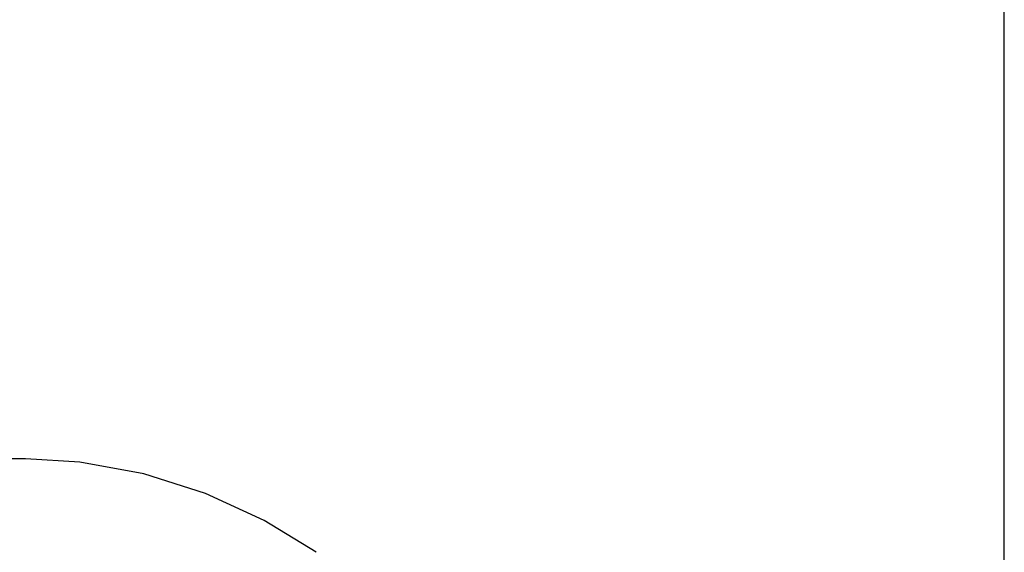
# Model space of a CAD drawing. Header units: millimetres. Extents: x 4086 to 10416, y 123 to 1549.
# Tile 36 of 256: x 6714 to 6788, y 784 to 824. Entities that reach past the tile are written whole.
import ezdxf

# ---------------------------------------------------------------- set-up
doc = ezdxf.new("R2010")
doc.units = ezdxf.units.MM
doc.layers.add('外形图', color=7, linetype='Continuous')
doc.layers.add('尺寸标注', color=7, linetype='Continuous')
doc.styles.add('思源黑', font='SourceHanSansCN-Normal.ttf')
doc.dimstyles.new('尺寸标注_1_4比例中六', dxfattribs={"dimtxt": 10, "dimasz": 8, "dimexe": 2, "dimexo": 1.5, "dimgap": 1, "dimtad": 1, "dimdec": 1, "dimlfac": 4, "dimdsep": 46, "dimtxsty": '思源黑', "dimcen": 0.09, "dimadec": 0, "dimazin": 0, "dimtp": 0.01, "dimtm": 0.01, "dimtfac": 1, "dimtdec": 1, "dimtofl": 0, "dimtmove": 0, "dimatfit": 3, "dimfxl": 1, "dimtolj": 1, "dimarcsym": 0})

# ---------------------------------------------------------------- blocks, each defined once
blk = doc.blocks.new('*D633')
at = {"layer": 'Defpoints', "color": 0}
for p in [(6787.961, 1067.745), (6648.528, 887.75), (6787.961, 754.658)]:
    blk.add_point(p, dxfattribs=at)
at = {"layer": '尺寸标注', "color": 0, "lineweight": -2}
for p, q in [((6648.528, 889.25), (6648.528, 1069.745)), ((6787.961, 756.158), (6787.961, 1069.745)), ((6656.528, 1067.745), (6779.961, 1067.745))]:
    blk.add_line(p, q, dxfattribs=at)
at = {"layer": '尺寸标注', "color": 0}
for points in [[(6656.528, 1069.078), (6656.528, 1066.412), (6648.528, 1067.745)], [(6779.961, 1066.412), (6779.961, 1069.078), (6787.961, 1067.745)]]:
    blk.add_solid(points, dxfattribs=at)
at = {"layer": '尺寸标注', "color": 0, "insert": (6718.245, 1073.93), "char_height": 10, "attachment_point": 5, "style": '思源黑'}
blk.add_mtext('\\A1;557.3', dxfattribs=at)

msp = doc.modelspace()

# ---------------------------------------------------------------- linework, layer by layer
at = {"layer": '外形图', "color": 7, "linetype": 'Continuous'}
msp.add_line((6714.042, 790.632), (6708.542, 790.632), dxfattribs=at)
msp.add_lwpolyline([(6735.995, 783.564), (6732.076, 785.975), (6727.637, 788.011), (6722.973, 789.481), (6718.159, 790.36), (6714.042, 790.629)], dxfattribs=at)

# ---------------------------------------------------------------- dimensions: what is measured, and where the dimension line sits
at = {"layer": '尺寸标注', "color": 7}
dim = msp.add_linear_dim(base=(6787.961, 1067.745), p1=(6648.528, 887.75), p2=(6787.961, 754.658), text='557.3', dimstyle='尺寸标注_1_4比例中六', dxfattribs=at)
dim.commit()
dim.dimension.update_dxf_attribs({"geometry": '*D633', "text_midpoint": (6718.245, 1073.93)})

doc.saveas('drawing.dxf')
